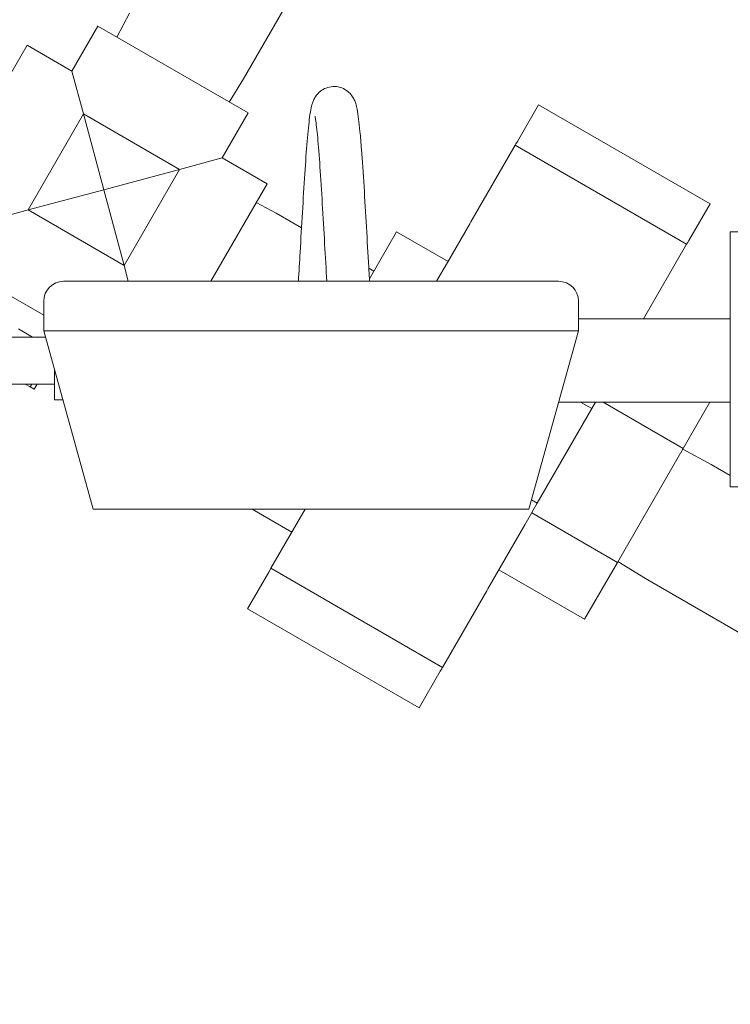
# Model space of a CAD drawing. Header units: inches. Extents: x 1 to 669, y 0 to 417.
# Tile 129 of 256: x 85 to 94, y 326 to 339. Entities that reach past the tile are written whole.
import ezdxf

# ---------------------------------------------------------------- set-up
doc = ezdxf.new("R2010")
doc.units = ezdxf.units.IN
doc.header["$LTSCALE"] = 12
doc.header["$MEASUREMENT"] = 0
doc.layers.add('D', color=2, linetype='CONTINUOUS')
doc.layers.add('Q', color=4, linetype='CONTINUOUS')
doc.styles.get("Standard").update_dxf_attribs({"font": 'SIMPLEX.SHX', "width": 0.875})
doc.dimstyles.new('STANDARD$0', dxfattribs={"dimscale": 32, "dimtxt": 0.09375, "dimasz": 0.0625, "dimexe": 0.03125, "dimexo": 0.03125, "dimgap": 0.03125, "dimtad": 1, "dimtih": 1, "dimtoh": 1, "dimdec": 4, "dimzin": 12, "dimdsep": 46, "dimlunit": 5, "dimtxsty": 'Standard', "dimcen": -0.03125, "dimclrd": 256, "dimclre": 256, "dimclrt": 256, "dimadec": 0, "dimazin": 0, "dimtfac": 0.875, "dimtdec": 4, "dimtofl": 0, "dimtmove": 0, "dimatfit": 3, "dimfxl": 0, "dimtolj": 1, "dimtzin": 12, "dimlwd": 13, "dimlwe": 13, "dimarcsym": 0})

# ---------------------------------------------------------------- blocks, each defined once
blk = doc.blocks.new('*D15')
at = {"layer": 'D', "linetype": 'Continuous', "lineweight": 13}
for p, q in [((140.326, 367.083), (140.326, 305.468)), ((43.588, 363.264), (43.588, 305.468)), ((45.588, 306.468), (138.326, 306.468))]:
    blk.add_line(p, q, dxfattribs=at)
at = {"layer": 'D', "linetype": 'Continuous'}
for points in [[(45.588, 306.802), (45.588, 306.135), (43.588, 306.468)], [(138.326, 306.802), (138.326, 306.135), (140.326, 306.468)]]:
    blk.add_solid(points, dxfattribs=at)
at = {"layer": 'D', "linetype": 'Continuous', "lineweight": -3, "insert": (88.161, 308.968), "char_height": 3, "attachment_point": 5}
blk.add_mtext('\\A1;97{}{\\C2;%%p1}', dxfattribs=at)
blk = doc.blocks.new('*D20')
at = {"layer": 'D', "linetype": 'Continuous', "lineweight": 13}
for p, q in [((76.764, 367.461), (76.764, 312.241)), ((132.764, 367.461), (132.764, 312.241)), ((130.764, 313.241), (78.764, 313.241))]:
    blk.add_line(p, q, dxfattribs=at)
at = {"layer": 'D', "linetype": 'Continuous'}
for points in [[(78.764, 313.575), (78.764, 312.908), (76.764, 313.241)], [(130.764, 313.575), (130.764, 312.908), (132.764, 313.241)]]:
    blk.add_solid(points, dxfattribs=at)
at = {"layer": 'D', "linetype": 'Continuous', "lineweight": -3, "insert": (97.203, 315.741), "char_height": 3, "attachment_point": 5}
blk.add_mtext('\\A1;56', dxfattribs=at)

msp = doc.modelspace()

# ---------------------------------------------------------------- linework, layer by layer
at = {"layer": 'Q', "lineweight": 0}
for p, q in [((88.09265, 337.95341), (88.93477, 339.412)), ((86.49336, 338.48199), (86.65505, 338.78341)), ((85.92711, 338.05259), (86.25461, 338.61983)), ((88.15121, 337.52483), (86.25461, 338.61983)), ((85.35987, 338.38009), (84.26487, 336.48349)), ((85.92711, 338.05259), (85.35987, 338.38009)), ((85.92711, 338.05259), (86.07169, 337.51301)), ((87.91246, 337.66267), (88.09265, 337.95341)), ((91.81655, 337.62939), (91.54929, 337.16648)), ((91.81655, 337.62939), (93.98161, 336.37939)), ((86.07169, 337.51301), (85.37169, 336.30057)), ((87.28413, 336.81301), (86.07169, 337.51301)), ((86.07169, 337.51301), (86.32791, 336.55679)), ((87.82371, 336.95759), (88.15121, 337.52483)), ((91.52087, 337.11726), (90.96279, 336.15064)), ((91.52087, 337.11726), (91.53115, 337.13506)), ((91.52087, 337.11726), (93.68593, 335.86726)), ((91.53115, 337.13506), (91.54929, 337.16648)), ((87.28413, 336.81301), (87.82371, 336.95759)), ((88.39095, 336.63009), (87.82371, 336.95759)), ((86.32791, 336.55679), (87.28413, 336.81301)), ((87.28413, 336.81301), (86.58413, 335.60057)), ((86.32791, 336.55679), (85.37169, 336.30057)), ((86.58413, 335.60057), (86.32791, 336.55679)), ((88.39095, 336.63009), (87.68131, 335.40094)), ((88.25403, 336.39293), (88.50344, 336.25915)), ((93.71435, 335.91648), (93.98161, 336.37939)), ((85.37169, 336.30057), (84.83211, 336.15599)), ((86.58413, 335.60057), (85.37169, 336.30057)), ((88.50344, 336.25915), (88.82465, 336.0737)), ((90.66738, 335.63898), (90.94825, 336.12544)), ((90.94825, 336.12544), (90.96279, 336.15064)), ((90.02417, 336.0249), (89.68235, 335.43284)), ((90.67369, 335.6499), (90.02417, 336.0249)), ((98.89366, 336.02594), (94.23741, 336.02594)), ((94.23741, 332.80719), (94.23741, 336.02594)), ((93.14247, 334.92594), (93.68593, 335.86726)), ((93.69621, 335.88506), (93.68593, 335.86726)), ((93.71435, 335.91648), (93.69621, 335.88506)), ((85.57053, 334.97333), (84.50461, 335.58874)), ((86.63762, 335.40094), (86.58413, 335.60057)), ((89.73761, 335.52856), (89.67411, 335.56792)), ((90.66738, 335.63898), (90.52996, 335.40094)), ((88.94553, 335.40094), (85.82053, 335.40094)), ((92.07053, 335.40094), (88.94553, 335.40094)), ((85.57053, 334.77594), (85.57053, 335.15094)), ((92.32053, 334.77594), (92.32053, 335.15094)), ((94.23741, 334.92594), (92.32053, 334.92594)), ((82.90917, 334.69782), (85.59224, 334.69782)), ((85.42774, 334.69782), (85.25196, 334.79931)), ((92.32053, 334.77594), (85.57053, 334.77594)), ((86.19553, 332.52594), (85.57053, 334.77594)), ((91.69553, 332.52594), (92.32053, 334.77594)), ((85.70628, 334.28727), (85.70628, 333.90407)), ((85.70628, 334.10407), (82.90917, 334.10407)), ((85.39838, 334.06814), (85.33614, 334.10407)), ((85.39838, 334.06814), (85.41912, 334.10407)), ((85.44988, 334.03841), (85.48779, 334.10407)), ((85.44988, 334.03841), (85.39838, 334.06814)), ((85.70628, 333.90407), (85.81272, 333.90407)), ((94.23741, 333.87594), (92.07053, 333.87594)), ((92.34627, 333.87594), (92.48875, 333.79368)), ((92.53625, 333.87594), (92.48875, 333.79368)), ((92.63115, 333.87594), (93.6425, 333.29204)), ((93.97962, 333.87594), (93.6425, 333.29204)), ((91.80125, 332.6029), (92.48875, 333.79368)), ((93.6425, 333.29204), (92.81256, 331.85454)), ((93.63616, 333.28105), (93.99577, 333.08815)), ((93.99577, 333.08815), (94.23741, 332.94864)), ((94.23741, 332.80719), (98.89366, 332.80719)), ((91.80125, 332.6029), (91.6426, 332.3281)), ((91.72857, 332.64486), (91.80125, 332.6029)), ((91.69553, 332.52594), (86.19553, 332.52594)), ((88.70279, 332.23621), (88.20095, 332.52594)), ((88.87007, 332.52594), (88.43901, 331.77932)), ((91.73003, 332.47954), (92.81256, 331.85454)), ((91.45756, 332.0076), (91.6426, 332.3281)), ((91.45756, 332.0076), (91.1767, 331.52113)), ((92.81256, 331.85454), (92.39759, 331.13579)), ((92.81891, 331.86553), (93.16577, 331.65055)), ((88.41059, 331.73009), (88.14333, 331.26719)), ((88.41059, 331.73009), (88.42873, 331.76152)), ((88.42873, 331.76152), (88.43901, 331.77932)), ((88.43901, 331.77932), (90.60407, 330.52932)), ((91.31506, 331.76079), (92.39759, 331.13579)), ((93.16577, 331.65055), (94.62436, 330.80843)), ((90.60407, 330.52932), (91.16215, 331.49593)), ((91.1767, 331.52113), (91.16215, 331.49593)), ((88.14333, 331.26719), (90.30839, 330.01719)), ((90.30839, 330.01719), (90.57565, 330.48009)), ((90.59379, 330.51152), (90.57565, 330.48009)), ((90.60407, 330.52932), (90.59379, 330.51152))]:
    msp.add_line(p, q, dxfattribs=at)
for centre, start, end in [((85.82053, 335.15094), 90, 180), ((92.07053, 335.15094), 360, 90)]:
    msp.add_arc(centre, 0.25, start, end, dxfattribs=at)
for points, knots in [([(88.78489, 335.40094), (88.79223, 335.5184), (88.79961, 335.64236), (88.8166, 335.93314), (88.82638, 336.10479), (88.84589, 336.43827), (88.85586, 336.60385), (88.87561, 336.90664), (88.88564, 337.0473), (88.9058, 337.289), (88.91604, 337.39201), (88.93296, 337.51691), (88.93901, 337.5545), (88.9525, 337.61617), (88.95844, 337.64099), (88.97714, 337.68718), (88.98417, 337.70247), (89.00128, 337.73126), (89.00997, 337.74405), (89.03639, 337.77603), (89.05713, 337.79561), (89.10269, 337.82624), (89.12738, 337.83823), (89.18226, 337.85517), (89.21328, 337.85944), (89.27405, 337.85738), (89.30467, 337.85109), (89.36071, 337.82975), (89.38681, 337.81434), (89.42975, 337.77948), (89.44725, 337.75986), (89.47375, 337.72288), (89.48322, 337.7054), (89.49835, 337.67295), (89.50369, 337.65812), (89.51638, 337.61854), (89.52149, 337.59593), (89.54066, 337.49899), (89.55144, 337.40779), (89.56913, 337.22235), (89.57553, 337.14626), (89.59248, 336.92512), (89.60317, 336.76446), (89.6237, 336.43334), (89.63384, 336.2594), (89.65366, 335.91641), (89.66361, 335.743), (89.67705, 335.51891), (89.68069, 335.45924), (89.68433, 335.40094)], [2.01737199, 2.01737199, 2.01737199, 2.01737199, 2.39806901, 2.39806901, 2.90143021, 2.90143021, 3.41355784, 3.41355784, 3.9280699, 3.9280699, 4.45182138, 4.45182138, 4.73659082, 4.73659082, 4.94999507, 4.94999507, 5.03864905, 5.03864905, 5.10177097, 5.10177097, 5.19706753, 5.19706753, 5.28389044, 5.28389044, 5.38012686, 5.38012686, 5.47623327, 5.47623327, 5.57226773, 5.57226773, 5.66521949, 5.66521949, 5.75584148, 5.75584148, 5.85860214, 5.85860214, 6.05346063, 6.05346063, 6.62659136, 6.62659136, 6.95531336, 6.95531336, 7.50328615, 7.50328615, 8.02403603, 8.02403603, 8.53511111, 8.53511111, 8.72381529, 8.72381529, 8.72381529, 8.72381529]), ([(89.14421, 335.40094), (89.13493, 335.55077), (89.12555, 335.71102), (89.10647, 336.04085), (89.09652, 336.21473), (89.07692, 336.5432), (89.06703, 336.702), (89.04763, 336.98398), (89.03785, 337.11083), (89.01918, 337.31305), (89.0097, 337.39376), (88.99866, 337.46154), (88.99542, 337.4764), (88.99422, 337.48108), (88.99412, 337.48143), (88.99412, 337.48143)], [2.13921126, 2.13921126, 2.13921126, 2.13921126, 2.62111876, 2.62111876, 3.13257171, 3.13257171, 3.64122751, 3.64122751, 4.14495324, 4.14495324, 4.6323596, 4.6323596, 4.84443694, 4.84443694, 4.87813863, 4.87813863, 4.87813863, 4.87813863])]:
    msp.add_open_spline(points, degree=3, knots=knots, dxfattribs=at)

# ---------------------------------------------------------------- dimensions: what is measured, and where the dimension line sits
at = {"layer": 'D', "linetype": 'Continuous', "lineweight": -3}
dim = msp.add_linear_dim(base=(76.76366, 313.24134), p1=(132.76366, 368.46055), p2=(76.76366, 368.46055), dimstyle='STANDARD$0', override={"dimdec": 1, "dimarcsym": 1}, dxfattribs=at)
dim.commit()
dim.dimension.update_dxf_attribs({"geometry": '*D20', "text_midpoint": (97.20283, 313.24134), "dimtype": 160})
dim = msp.add_linear_dim(base=(140.32616, 306.46836), p1=(43.58782, 364.26426), p2=(140.32616, 368.08344), text='<>{}{\\C2;%%p1}', dimstyle='STANDARD$0', override={"dimdec": 0, "dimtp": 1, "dimtm": 1, "dimarcsym": 1}, dxfattribs=at)
dim.commit()
dim.dimension.update_dxf_attribs({"geometry": '*D15', "text_midpoint": (88.16139, 306.46836), "dimtype": 160})

doc.saveas('drawing.dxf')
